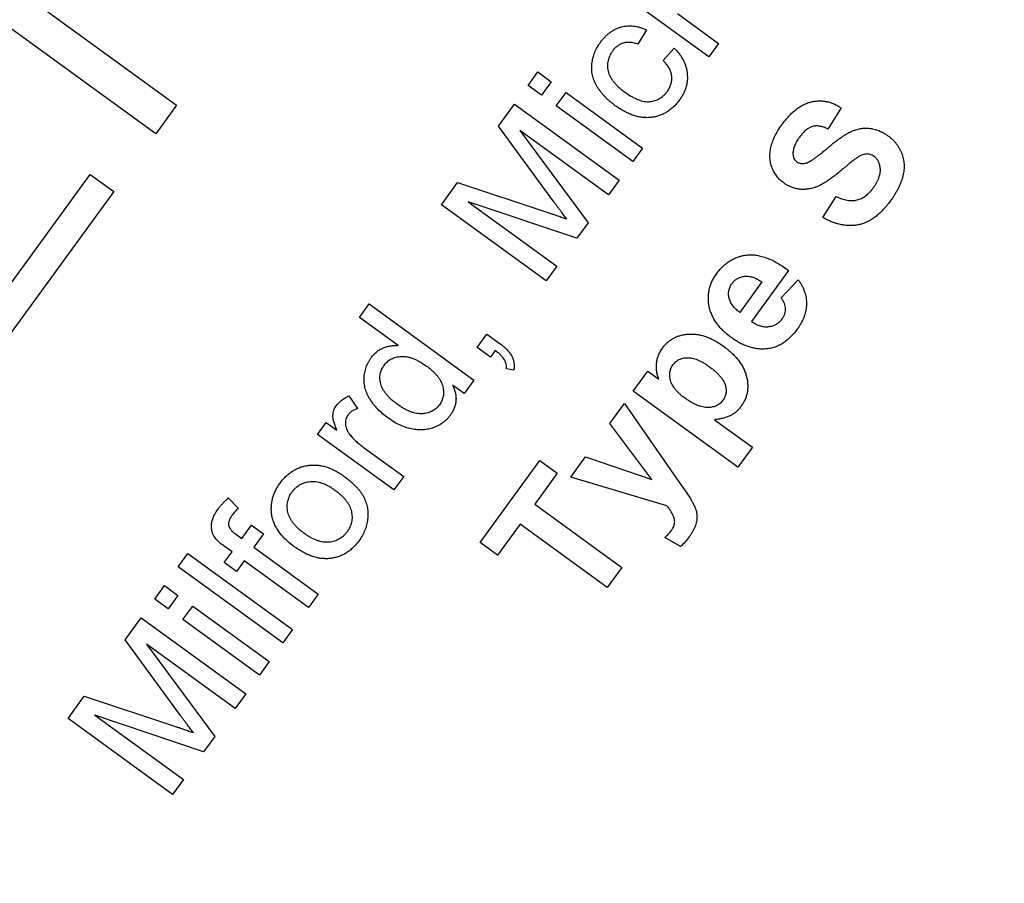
# Model space of a CAD drawing. Header units: inches. Extents: x 0.5 to 16.4, y 0.4 to 10.9.
# Tile 5 of 12: x 4.412 to 5.047, y 5.234 to 5.791. Entities that reach past the tile are written whole.
import ezdxf

# ---------------------------------------------------------------- set-up
doc = ezdxf.new("R2010")
doc.units = ezdxf.units.IN
doc.header["$MEASUREMENT"] = 0
doc.layers.add('OBJECT', color=1, linetype='Continuous')

msp = doc.modelspace()

# ---------------------------------------------------------------- linework, layer by layer
at = {"layer": 'OBJECT', "linetype": 'Continuous', "lineweight": 25}
for p, q in [((4.49979, 5.71717), (4.36892, 5.81229)), ((4.85616, 5.76678), (4.78875, 5.81577)), ((4.41555, 5.80661), (4.5132, 5.73563)), ((4.83601, 5.79463), (4.86244, 5.77542)), ((4.81593, 5.78413), (4.81052, 5.77486)), ((4.86244, 5.77542), (4.85616, 5.76678)), ((4.8267, 5.76441), (4.83385, 5.77243)), ((4.73975, 5.74837), (4.74603, 5.75701)), ((4.74603, 5.75701), (4.75468, 5.75073)), ((4.74839, 5.74208), (4.73975, 5.74837)), ((4.75468, 5.75073), (4.74839, 5.74208)), ((4.7579, 5.73517), (4.76418, 5.74382)), ((4.76418, 5.74382), (4.81344, 5.70801)), ((4.5132, 5.73563), (4.49979, 5.71717)), ((4.72065, 5.72209), (4.73096, 5.73627)), ((4.73096, 5.73627), (4.79837, 5.68727)), ((4.80716, 5.69937), (4.7579, 5.73517)), ((4.94146, 5.73383), (4.9329, 5.72024)), ((4.7563, 5.67337), (4.72065, 5.72209)), ((4.73442, 5.71922), (4.77838, 5.65978)), ((4.79146, 5.67776), (4.73442, 5.71922)), ((4.81344, 5.70801), (4.80716, 5.69937)), ((4.40152, 5.61372), (4.45761, 5.6909)), ((4.45761, 5.6909), (4.47271, 5.67992)), ((4.68385, 5.67145), (4.69424, 5.68575)), ((4.69424, 5.68575), (4.7525, 5.66644)), ((4.79837, 5.68727), (4.79146, 5.67776)), ((4.47271, 5.67992), (4.4032, 5.58429)), ((4.70113, 5.67342), (4.75816, 5.63196)), ((4.77116, 5.64984), (4.70113, 5.67342)), ((4.9297, 5.66313), (4.93826, 5.67673)), ((4.75126, 5.62246), (4.68385, 5.67145)), ((4.77838, 5.65978), (4.77116, 5.64984)), ((4.75816, 5.63196), (4.75126, 5.62246)), ((4.90756, 5.62904), (4.88369, 5.5962)), ((4.89036, 5.62173), (4.87608, 5.60208)), ((4.90269, 5.61144), (4.91384, 5.62315)), ((4.63108, 5.59886), (4.63736, 5.6075)), ((4.63736, 5.6075), (4.70477, 5.5585)), ((4.65598, 5.58076), (4.63108, 5.59886)), ((4.70681, 5.57948), (4.71309, 5.58812)), ((4.71309, 5.58812), (4.72173, 5.58184)), ((4.71545, 5.5732), (4.70681, 5.57948)), ((4.71857, 5.57749), (4.71545, 5.5732)), ((4.73053, 5.56487), (4.72582, 5.56566)), ((4.80743, 5.55125), (4.81685, 5.56421)), ((4.81685, 5.56421), (4.82396, 5.55905)), ((4.70477, 5.5585), (4.69849, 5.54986)), ((4.69849, 5.54986), (4.69105, 5.55527)), ((4.87484, 5.50225), (4.80743, 5.55125)), ((4.62429, 5.54832), (4.62983, 5.54017)), ((4.79236, 5.53051), (4.80178, 5.54347)), ((4.80178, 5.54347), (4.83685, 5.49294)), ((4.85992, 5.53291), (4.88426, 5.51521)), ((4.604, 5.52344), (4.60966, 5.53122)), ((4.60966, 5.53122), (4.61653, 5.52622)), ((4.81938, 5.49435), (4.79236, 5.53051)), ((4.65326, 5.48764), (4.604, 5.52344)), ((4.63338, 5.5153), (4.65955, 5.49628)), ((4.88426, 5.51521), (4.87484, 5.50225)), ((4.76723, 5.49594), (4.77665, 5.5089)), ((4.77665, 5.5089), (4.81938, 5.49435)), ((4.70888, 5.45382), (4.7472, 5.50654)), ((4.7472, 5.50654), (4.75843, 5.49837)), ((4.65955, 5.49628), (4.65326, 5.48764)), ((4.75843, 5.49837), (4.74398, 5.47849)), ((4.82911, 5.4775), (4.76723, 5.49594)), ((4.83685, 5.49294), (4.84349, 5.48337)), ((4.54647, 5.48247), (4.55293, 5.47589)), ((4.74398, 5.47849), (4.80016, 5.43766)), ((4.55525, 5.45637), (4.56154, 5.46501)), ((4.56154, 5.46501), (4.56931, 5.45936)), ((4.73456, 5.46553), (4.72011, 5.44565)), ((4.79074, 5.4247), (4.73456, 5.46553)), ((4.55108, 5.4594), (4.55525, 5.45637)), ((4.56931, 5.45936), (4.56303, 5.45072)), ((4.83793, 5.45115), (4.8279, 5.45712)), ((4.54897, 5.44773), (4.54396, 5.45137)), ((4.56303, 5.45072), (4.60451, 5.42057)), ((4.72011, 5.44565), (4.70888, 5.45382)), ((4.51425, 5.43811), (4.52053, 5.44676)), ((4.52053, 5.44676), (4.58794, 5.39776)), ((4.54395, 5.44082), (4.54897, 5.44773)), ((4.58166, 5.38912), (4.51425, 5.43811)), ((4.55173, 5.43516), (4.54395, 5.44082)), ((4.55675, 5.44208), (4.55173, 5.43516)), ((4.59823, 5.41193), (4.55675, 5.44208)), ((4.80016, 5.43766), (4.79074, 5.4247)), ((4.49917, 5.41737), (4.50545, 5.42601)), ((4.50545, 5.42601), (4.5141, 5.41973)), ((4.5141, 5.41973), (4.50781, 5.41109)), ((4.60451, 5.42057), (4.59823, 5.41193)), ((4.50781, 5.41109), (4.49917, 5.41737)), ((4.51732, 5.40418), (4.5236, 5.41282)), ((4.5236, 5.41282), (4.57286, 5.37702)), ((4.48007, 5.3911), (4.49038, 5.40527)), ((4.49038, 5.40527), (4.55779, 5.35628)), ((4.56658, 5.36838), (4.51732, 5.40418)), ((4.58794, 5.39776), (4.58166, 5.38912)), ((4.51572, 5.34238), (4.48007, 5.3911)), ((4.49384, 5.38823), (4.5378, 5.32879)), ((4.55088, 5.34677), (4.49384, 5.38823)), ((4.57286, 5.37702), (4.56658, 5.36838)), ((4.44327, 5.34046), (4.45366, 5.35476)), ((4.45366, 5.35476), (4.51192, 5.33545)), ((4.55779, 5.35628), (4.55088, 5.34677)), ((4.46055, 5.34243), (4.51759, 5.30097)), ((4.53058, 5.31885), (4.46055, 5.34243)), ((4.51068, 5.29146), (4.44327, 5.34046)), ((4.5378, 5.32879), (4.53058, 5.31885)), ((4.51759, 5.30097), (4.51068, 5.29146))]:
    msp.add_line(p, q, dxfattribs=at)
for radius in [1.6245, 1.23, 1.12]:
    msp.add_circle((4.51117, 5.81941), radius, dxfattribs=at)
for points, knots in [([(4.78629, 5.77606), (4.78678, 5.77669), (4.78772, 5.77793), (4.78925, 5.77964), (4.79084, 5.78118), (4.7925, 5.78252), (4.79422, 5.78369), (4.796, 5.78467), (4.79784, 5.78547), (4.79974, 5.78608), (4.80168, 5.78651), (4.80365, 5.78673), (4.80564, 5.78679), (4.80766, 5.78663), (4.80971, 5.78631), (4.81177, 5.78576), (4.81387, 5.78506), (4.81524, 5.78444), (4.81593, 5.78413)], [0, 0, 0, 0, 0.0707943, 0.1389298, 0.2037608, 0.2672468, 0.3282853, 0.388484, 0.447711, 0.5064942, 0.565373, 0.6238493, 0.6824323, 0.7424293, 0.8034999, 0.8668025, 0.9320606, 1, 1, 1, 1]), ([(4.79591, 5.73528), (4.79527, 5.73576), (4.794, 5.73671), (4.7922, 5.7382), (4.79052, 5.73973), (4.78897, 5.7413), (4.78752, 5.74289), (4.78623, 5.74454), (4.78504, 5.74621), (4.78397, 5.74791), (4.78303, 5.74965), (4.78225, 5.7514), (4.78163, 5.75319), (4.78115, 5.75498), (4.78084, 5.7568), (4.78068, 5.75863), (4.78068, 5.76048), (4.78088, 5.76294), (4.78145, 5.76599), (4.78259, 5.76953), (4.78419, 5.77292), (4.78559, 5.775), (4.78629, 5.77606)], [0, 0, 0, 0, 0.05069, 0.100064, 0.147868, 0.194213, 0.239564, 0.283798, 0.326868, 0.369348, 0.410747, 0.451432, 0.490875, 0.5299, 0.568726, 0.607396, 0.646183, 0.685355, 0.76375, 0.841544, 0.919958, 1, 1, 1, 1]), ([(4.81052, 5.77486), (4.80969, 5.77515), (4.8081, 5.77572), (4.80569, 5.77613), (4.80338, 5.77613), (4.80119, 5.77571), (4.79916, 5.77491), (4.79727, 5.77378), (4.79555, 5.77229), (4.7946, 5.77108), (4.79411, 5.77046)], [0, 0, 0, 0, 0.142716, 0.272954, 0.3965, 0.515511, 0.63267, 0.750593, 0.871256, 1, 1, 1, 1]), ([(4.79411, 5.77046), (4.79377, 5.76996), (4.79309, 5.76898), (4.79229, 5.76742), (4.79163, 5.76586), (4.7912, 5.76425), (4.79092, 5.76262), (4.79083, 5.76096), (4.79095, 5.75928), (4.79124, 5.75758), (4.79174, 5.75586), (4.79248, 5.75414), (4.79348, 5.75245), (4.7947, 5.75076), (4.79616, 5.74906), (4.79787, 5.74738), (4.79981, 5.74569), (4.80123, 5.74464), (4.80196, 5.74409)], [0, 0, 0, 0, 0.058407, 0.114122, 0.168129, 0.221319, 0.273983, 0.326987, 0.380581, 0.435847, 0.4927, 0.552462, 0.615019, 0.681542, 0.753079, 0.829996, 0.912188, 1, 1, 1, 1]), ([(4.83385, 5.77243), (4.83445, 5.77181), (4.83564, 5.77058), (4.83721, 5.76862), (4.83858, 5.76662), (4.83974, 5.76457), (4.8407, 5.76249), (4.84143, 5.76034), (4.84196, 5.75816), (4.84228, 5.75594), (4.84237, 5.75371), (4.84229, 5.75151), (4.84196, 5.74933), (4.84145, 5.74719), (4.84072, 5.74509), (4.8398, 5.74301), (4.83864, 5.74097), (4.83775, 5.73967), (4.83729, 5.73901)], [0, 0, 0, 0, 0.070393, 0.138268, 0.204039, 0.267151, 0.3295, 0.390196, 0.450797, 0.511856, 0.572004, 0.631682, 0.690926, 0.750109, 0.810163, 0.871602, 0.93485, 1, 1, 1, 1]), ([(4.8293, 5.74436), (4.82957, 5.74475), (4.83011, 5.74552), (4.83077, 5.74673), (4.83133, 5.74795), (4.83177, 5.74918), (4.83207, 5.75043), (4.83227, 5.75169), (4.83235, 5.75296), (4.83228, 5.75425), (4.83212, 5.75554), (4.83175, 5.75683), (4.83128, 5.75811), (4.83065, 5.75939), (4.82989, 5.76067), (4.82896, 5.76193), (4.82791, 5.76321), (4.82711, 5.764), (4.8267, 5.76441)], [0, 0, 0, 0, 0.063436, 0.125047, 0.185165, 0.242744, 0.299945, 0.356986, 0.413675, 0.470983, 0.529005, 0.58841, 0.649227, 0.712623, 0.77912, 0.848934, 0.922015, 1, 1, 1, 1]), ([(4.80196, 5.74409), (4.80272, 5.74355), (4.80418, 5.74252), (4.8064, 5.74118), (4.80854, 5.74004), (4.81061, 5.73916), (4.8126, 5.73846), (4.81452, 5.73804), (4.81637, 5.73783), (4.81814, 5.73786), (4.81982, 5.73809), (4.82142, 5.7385), (4.82295, 5.73905), (4.8244, 5.73979), (4.82576, 5.74068), (4.82703, 5.74176), (4.82823, 5.74298), (4.82894, 5.7439), (4.8293, 5.74436)], [0, 0, 0, 0, 0.089964, 0.173195, 0.251034, 0.323935, 0.391049, 0.454481, 0.514066, 0.570614, 0.625082, 0.678246, 0.730226, 0.782251, 0.834568, 0.88786, 0.94285, 1, 1, 1, 1]), ([(4.83729, 5.73901), (4.83668, 5.73821), (4.83548, 5.73665), (4.83349, 5.73454), (4.83138, 5.73271), (4.82915, 5.73116), (4.8268, 5.72986), (4.82433, 5.72887), (4.82175, 5.72812), (4.81907, 5.72766), (4.8163, 5.7275), (4.81349, 5.72766), (4.81063, 5.72812), (4.80774, 5.72892), (4.80482, 5.73004), (4.80186, 5.73147), (4.79886, 5.73322), (4.79691, 5.73458), (4.79591, 5.73528)], [0, 0, 0, 0, 0.06395, 0.125495, 0.184553, 0.242023, 0.298544, 0.354978, 0.411633, 0.469612, 0.528372, 0.587935, 0.649204, 0.712555, 0.778766, 0.848384, 0.922231, 1, 1, 1, 1]), ([(4.90324, 5.72304), (4.90398, 5.72403), (4.90542, 5.72596), (4.90773, 5.72858), (4.91006, 5.73092), (4.91242, 5.73293), (4.91482, 5.73461), (4.91724, 5.736), (4.9197, 5.73707), (4.92219, 5.7378), (4.92467, 5.73826), (4.92715, 5.73843), (4.9296, 5.73834), (4.93204, 5.738), (4.93444, 5.73736), (4.93683, 5.73645), (4.93919, 5.73528), (4.94069, 5.73432), (4.94146, 5.73383)], [0, 0, 0, 0, 0.08282, 0.161084, 0.23435, 0.303453, 0.368554, 0.430806, 0.490159, 0.547891, 0.604075, 0.659129, 0.713948, 0.768331, 0.823595, 0.880408, 0.93902, 1, 1, 1, 1]), ([(4.9044, 5.68548), (4.90358, 5.68613), (4.90196, 5.6874), (4.89993, 5.68975), (4.89821, 5.69237), (4.89709, 5.69477), (4.89639, 5.69679), (4.89597, 5.69836), (4.89568, 5.69996), (4.89554, 5.70159), (4.89548, 5.70325), (4.89559, 5.70494), (4.89579, 5.70666), (4.89625, 5.70903), (4.89714, 5.71205), (4.89869, 5.71569), (4.90072, 5.7194), (4.90238, 5.7218), (4.90324, 5.72304)], [0, 0, 0, 0, 0.073758, 0.146314, 0.219931, 0.295355, 0.333985, 0.372228, 0.410559, 0.449522, 0.48845, 0.5285, 0.569766, 0.611707, 0.699547, 0.793005, 0.892708, 1, 1, 1, 1]), ([(4.9329, 5.72024), (4.93244, 5.72046), (4.93155, 5.72089), (4.93018, 5.7214), (4.92887, 5.7218), (4.9276, 5.72209), (4.92637, 5.72221), (4.92519, 5.72223), (4.92404, 5.72213), (4.92295, 5.72187), (4.92186, 5.72152), (4.92081, 5.72098), (4.91974, 5.72036), (4.9187, 5.71956), (4.91765, 5.71862), (4.91661, 5.71756), (4.91559, 5.71635), (4.91493, 5.71548), (4.91459, 5.71504)], [0, 0, 0, 0, 0.0719417, 0.1402068, 0.2049047, 0.2649124, 0.3228575, 0.3785314, 0.4318433, 0.4840489, 0.5368978, 0.5919502, 0.6498953, 0.7113846, 0.7771889, 0.8469145, 0.9207984, 1, 1, 1, 1]), ([(4.91838, 5.69819), (4.91874, 5.6983), (4.91954, 5.69855), (4.92078, 5.69917), (4.92222, 5.69997), (4.92381, 5.70101), (4.92556, 5.70227), (4.9275, 5.70374), (4.92962, 5.70544), (4.93183, 5.70731), (4.93407, 5.70923), (4.93628, 5.71101), (4.93836, 5.71264), (4.94035, 5.71408), (4.94221, 5.71539), (4.94397, 5.71651), (4.9456, 5.7175), (4.94762, 5.71856), (4.9501, 5.71963), (4.95315, 5.72042), (4.95624, 5.72084), (4.95884, 5.72081), (4.96092, 5.72057), (4.96248, 5.72025), (4.96406, 5.71981), (4.96564, 5.71924), (4.96721, 5.71852), (4.9688, 5.71771), (4.97038, 5.71674), (4.97141, 5.71601), (4.97193, 5.71565)], [0, 0, 0, 0, 0.0182813, 0.0408511, 0.0674199, 0.0982357, 0.1333897, 0.1727609, 0.2168975, 0.2652318, 0.3143558, 0.3603952, 0.4033003, 0.4431725, 0.4802165, 0.5139523, 0.5449263, 0.5730582, 0.6253711, 0.6760596, 0.7261176, 0.7766747, 0.8021675, 0.8281304, 0.85447, 0.8818443, 0.909815, 0.9386132, 0.9688084, 1, 1, 1, 1]), ([(4.91459, 5.71504), (4.91426, 5.71456), (4.91361, 5.71363), (4.91274, 5.71221), (4.91202, 5.71081), (4.91141, 5.70945), (4.91095, 5.7081), (4.91062, 5.70678), (4.91042, 5.70548), (4.91039, 5.70462), (4.91037, 5.7042)], [0, 0, 0, 0, 0.148335, 0.288592, 0.421401, 0.547152, 0.666859, 0.782766, 0.892668, 1, 1, 1, 1]), ([(4.97193, 5.71565), (4.9724, 5.71529), (4.97333, 5.71458), (4.97463, 5.7134), (4.97584, 5.71215), (4.97694, 5.71081), (4.97793, 5.70938), (4.97888, 5.70788), (4.97969, 5.70628), (4.9804, 5.70462), (4.98102, 5.7029), (4.98146, 5.70115), (4.98181, 5.69938), (4.98195, 5.69757), (4.98202, 5.69574), (4.98191, 5.69389), (4.98166, 5.69202), (4.98128, 5.69013), (4.98075, 5.68821), (4.98009, 5.68625), (4.97927, 5.68425), (4.97833, 5.68222), (4.97724, 5.68015), (4.976, 5.67806), (4.97462, 5.67593), (4.97362, 5.67452), (4.97311, 5.6738)], [0, 0, 0, 0, 0.037524, 0.074519, 0.111158, 0.147709, 0.184737, 0.222181, 0.259833, 0.298539, 0.337199, 0.375653, 0.413687, 0.45179, 0.490635, 0.529785, 0.569677, 0.610518, 0.6525, 0.696246, 0.741804, 0.789396, 0.838723, 0.890254, 0.944098, 1, 1, 1, 1]), ([(4.91037, 5.7042), (4.91039, 5.70368), (4.91044, 5.70269), (4.91094, 5.70128), (4.91177, 5.70005), (4.91253, 5.69943), (4.91292, 5.6991)], [0, 0, 0, 0, 0.259464, 0.502502, 0.744885, 1, 1, 1, 1]), ([(4.96265, 5.70258), (4.96225, 5.70285), (4.96148, 5.70337), (4.9602, 5.70387), (4.95889, 5.70416), (4.95752, 5.70417), (4.95606, 5.70391), (4.95449, 5.70336), (4.95279, 5.70248), (4.95166, 5.70174), (4.95106, 5.70135)], [0, 0, 0, 0, 0.113119, 0.2213, 0.325895, 0.431605, 0.54614, 0.677623, 0.828428, 1, 1, 1, 1]), ([(4.91292, 5.6991), (4.91332, 5.69885), (4.9141, 5.69834), (4.91546, 5.69797), (4.91691, 5.69789), (4.91788, 5.69808), (4.91838, 5.69819)], [0, 0, 0, 0, 0.246345, 0.485261, 0.731951, 1, 1, 1, 1]), ([(4.95106, 5.70135), (4.95081, 5.70117), (4.95026, 5.70078), (4.94936, 5.70007), (4.94826, 5.69922), (4.94698, 5.69821), (4.94555, 5.697), (4.94391, 5.69568), (4.94211, 5.69415), (4.94084, 5.69309), (4.94018, 5.69254)], [0, 0, 0, 0, 0.065228, 0.145969, 0.245215, 0.361498, 0.495676, 0.646055, 0.814352, 1, 1, 1, 1]), ([(4.96214, 5.68232), (4.96252, 5.68286), (4.96327, 5.68392), (4.96424, 5.68555), (4.96507, 5.68712), (4.9657, 5.68867), (4.96623, 5.69016), (4.96655, 5.69163), (4.96671, 5.69305), (4.96672, 5.69442), (4.96658, 5.69574), (4.96634, 5.69697), (4.96601, 5.69813), (4.96554, 5.6992), (4.96499, 5.70018), (4.96431, 5.70107), (4.96354, 5.70189), (4.96295, 5.70235), (4.96265, 5.70258)], [0, 0, 0, 0, 0.088611, 0.172353, 0.250759, 0.324349, 0.393928, 0.460037, 0.522848, 0.58369, 0.642236, 0.697606, 0.750761, 0.801402, 0.851621, 0.900196, 0.949716, 1, 1, 1, 1]), ([(4.94018, 5.69254), (4.93931, 5.69182), (4.93765, 5.69042), (4.93512, 5.68854), (4.93274, 5.68684), (4.93045, 5.68541), (4.92828, 5.68417), (4.92622, 5.6832), (4.92427, 5.68244), (4.92298, 5.6821), (4.92236, 5.68194)], [0, 0, 0, 0, 0.161735, 0.312041, 0.452204, 0.58122, 0.699855, 0.809224, 0.908455, 1, 1, 1, 1]), ([(4.92236, 5.68194), (4.92154, 5.68178), (4.91992, 5.68147), (4.9175, 5.68128), (4.91514, 5.68136), (4.91285, 5.68167), (4.91062, 5.68225), (4.90847, 5.68308), (4.90637, 5.68413), (4.90506, 5.68503), (4.9044, 5.68548)], [0, 0, 0, 0, 0.133054, 0.260864, 0.384835, 0.506941, 0.627504, 0.749214, 0.872651, 1, 1, 1, 1]), ([(4.93826, 5.67673), (4.93888, 5.67643), (4.94007, 5.67587), (4.9419, 5.67522), (4.94366, 5.6747), (4.94537, 5.67435), (4.94702, 5.67413), (4.94863, 5.6741), (4.95019, 5.67421), (4.95168, 5.6745), (4.95314, 5.67494), (4.95454, 5.67555), (4.95592, 5.6763), (4.95725, 5.67719), (4.95854, 5.67826), (4.95978, 5.67947), (4.961, 5.68083), (4.96175, 5.68181), (4.96214, 5.68232)], [0, 0, 0, 0, 0.075285, 0.146236, 0.213456, 0.277502, 0.33853, 0.397652, 0.454745, 0.510362, 0.565639, 0.622097, 0.67924, 0.738115, 0.799044, 0.863264, 0.929939, 1, 1, 1, 1]), ([(4.7646, 5.66228), (4.76435, 5.66261), (4.76382, 5.6633), (4.76298, 5.66441), (4.76205, 5.66561), (4.76107, 5.66695), (4.75999, 5.6684), (4.75882, 5.66994), (4.7576, 5.67163), (4.75674, 5.67278), (4.7563, 5.67337)], [0, 0, 0, 0, 0.089205, 0.189833, 0.299233, 0.419261, 0.549207, 0.689074, 0.839579, 1, 1, 1, 1]), ([(4.97311, 5.6738), (4.97235, 5.67279), (4.97087, 5.67081), (4.96846, 5.66812), (4.96603, 5.66572), (4.96354, 5.66365), (4.96099, 5.6619), (4.95838, 5.66047), (4.95572, 5.65938), (4.953, 5.65858), (4.95023, 5.65811), (4.94742, 5.65793), (4.94457, 5.65806), (4.94167, 5.6585), (4.93872, 5.65921), (4.93573, 5.66021), (4.9327, 5.66152), (4.93072, 5.66259), (4.9297, 5.66313)], [0, 0, 0, 0, 0.076122, 0.148212, 0.216241, 0.280668, 0.34231, 0.401421, 0.458656, 0.514793, 0.570722, 0.626653, 0.683482, 0.741844, 0.802144, 0.865151, 0.930811, 1, 1, 1, 1]), ([(4.7525, 5.66644), (4.75315, 5.66622), (4.75442, 5.66578), (4.75626, 5.66517), (4.75797, 5.66459), (4.75954, 5.66405), (4.76099, 5.66355), (4.76231, 5.66309), (4.7635, 5.66268), (4.76425, 5.66241), (4.7646, 5.66228)], [0, 0, 0, 0, 0.162526, 0.314315, 0.454978, 0.584519, 0.704567, 0.813495, 0.911681, 1, 1, 1, 1]), ([(4.86123, 5.62707), (4.86189, 5.62795), (4.86319, 5.62966), (4.86538, 5.63194), (4.86767, 5.63393), (4.87011, 5.63558), (4.87265, 5.63696), (4.87533, 5.638), (4.87813, 5.63873), (4.88104, 5.63914), (4.88406, 5.63923), (4.88717, 5.63892), (4.89037, 5.63822), (4.89365, 5.63715), (4.89702, 5.63568), (4.90048, 5.63383), (4.90404, 5.63163), (4.90636, 5.62992), (4.90756, 5.62904)], [0, 0, 0, 0, 0.062184, 0.121687, 0.178755, 0.234022, 0.288331, 0.342225, 0.39646, 0.451776, 0.508677, 0.567205, 0.628626, 0.693655, 0.762827, 0.836735, 0.915787, 1, 1, 1, 1]), ([(4.87074, 5.5858), (4.86977, 5.58652), (4.86787, 5.58795), (4.86532, 5.59031), (4.86302, 5.59269), (4.86107, 5.59519), (4.85941, 5.59776), (4.85809, 5.60042), (4.85704, 5.60315), (4.85635, 5.60595), (4.85594, 5.60876), (4.8558, 5.61154), (4.85598, 5.61427), (4.85642, 5.61695), (4.8572, 5.61957), (4.85824, 5.62215), (4.85957, 5.62468), (4.86067, 5.62627), (4.86123, 5.62707)], [0, 0, 0, 0, 0.076385, 0.149324, 0.218424, 0.284712, 0.34825, 0.410591, 0.471299, 0.531967, 0.591651, 0.649954, 0.706789, 0.763485, 0.820424, 0.878521, 0.9383, 1, 1, 1, 1]), ([(4.87115, 5.62075), (4.87141, 5.62107), (4.8719, 5.62169), (4.87273, 5.62256), (4.87364, 5.62329), (4.87462, 5.62393), (4.87567, 5.62445), (4.87679, 5.62484), (4.87797, 5.62518), (4.87922, 5.62535), (4.88051, 5.62543), (4.88185, 5.62535), (4.88321, 5.6251), (4.88459, 5.62474), (4.886, 5.6242), (4.88745, 5.62353), (4.8889, 5.62268), (4.88987, 5.62205), (4.89036, 5.62173)], [0, 0, 0, 0, 0.056682, 0.111505, 0.166041, 0.220035, 0.273441, 0.328706, 0.385494, 0.444157, 0.504217, 0.56594, 0.629742, 0.696261, 0.765485, 0.839688, 0.917686, 1, 1, 1, 1]), ([(4.91384, 5.62315), (4.91427, 5.62251), (4.91512, 5.62126), (4.9162, 5.61931), (4.91711, 5.61735), (4.91786, 5.61537), (4.91845, 5.61339), (4.91882, 5.61138), (4.91907, 5.60937), (4.91911, 5.60735), (4.91898, 5.60532), (4.91869, 5.60329), (4.91818, 5.60127), (4.91752, 5.59925), (4.91669, 5.59722), (4.91567, 5.5952), (4.91448, 5.59318), (4.91356, 5.59188), (4.91309, 5.59122)], [0, 0, 0, 0, 0.0669483, 0.1316346, 0.1944022, 0.2553586, 0.315526, 0.374568, 0.4332801, 0.4917915, 0.5504716, 0.610148, 0.670421, 0.732099, 0.7955232, 0.860926, 0.9291403, 1, 1, 1, 1]), ([(4.86924, 5.61126), (4.86915, 5.61169), (4.86899, 5.61252), (4.86889, 5.61379), (4.86891, 5.61502), (4.86908, 5.61623), (4.8694, 5.6174), (4.86984, 5.61855), (4.87043, 5.61968), (4.87091, 5.62039), (4.87115, 5.62075)], [0, 0, 0, 0, 0.1299254, 0.2554615, 0.379151, 0.5001849, 0.6202121, 0.7429622, 0.8695604, 1, 1, 1, 1]), ([(4.87608, 5.60208), (4.87563, 5.60242), (4.87475, 5.60307), (4.87356, 5.60414), (4.87247, 5.60522), (4.87156, 5.60637), (4.87075, 5.60753), (4.87011, 5.60874), (4.86959, 5.60998), (4.86935, 5.61084), (4.86924, 5.61126)], [0, 0, 0, 0, 0.144143, 0.28027, 0.410428, 0.536044, 0.655609, 0.773001, 0.887016, 1, 1, 1, 1]), ([(4.90356, 5.5981), (4.9039, 5.59861), (4.90455, 5.59959), (4.90525, 5.60118), (4.90563, 5.6028), (4.90573, 5.60446), (4.9055, 5.60617), (4.90488, 5.60791), (4.90396, 5.60971), (4.90313, 5.61085), (4.90269, 5.61144)], [0, 0, 0, 0, 0.125554, 0.243179, 0.356466, 0.46863, 0.584816, 0.71008, 0.847766, 1, 1, 1, 1]), ([(4.88369, 5.5962), (4.88417, 5.59588), (4.8851, 5.59527), (4.88654, 5.59446), (4.88797, 5.59384), (4.88939, 5.59335), (4.89078, 5.59298), (4.89217, 5.5928), (4.89354, 5.59275), (4.89489, 5.59285), (4.8962, 5.5931), (4.89745, 5.59345), (4.89865, 5.59391), (4.89977, 5.59453), (4.90083, 5.59523), (4.90181, 5.59608), (4.90273, 5.59703), (4.90328, 5.59774), (4.90356, 5.5981)], [0, 0, 0, 0, 0.0769848, 0.149914, 0.2201641, 0.2864885, 0.3507796, 0.4125353, 0.4737932, 0.5346544, 0.5942959, 0.6522135, 0.7089265, 0.7659968, 0.8224146, 0.8799657, 0.9387421, 1, 1, 1, 1]), ([(4.91309, 5.59122), (4.91232, 5.59021), (4.91082, 5.58825), (4.90832, 5.58565), (4.90573, 5.58343), (4.90302, 5.58161), (4.90019, 5.5802), (4.89724, 5.57918), (4.89419, 5.57855), (4.89211, 5.57846), (4.89107, 5.57841)], [0, 0, 0, 0, 0.143868, 0.279381, 0.407202, 0.529461, 0.648166, 0.764985, 0.881431, 1, 1, 1, 1]), ([(4.82646, 5.57925), (4.82696, 5.57989), (4.82795, 5.58116), (4.82966, 5.58284), (4.83151, 5.58431), (4.83353, 5.58554), (4.8357, 5.58653), (4.83802, 5.58729), (4.84049, 5.58782), (4.84309, 5.58812), (4.8458, 5.58819), (4.84855, 5.58791), (4.85134, 5.58739), (4.85416, 5.58652), (4.85702, 5.5854), (4.8599, 5.58394), (4.86284, 5.58224), (4.86474, 5.5809), (4.86571, 5.58021)], [0, 0, 0, 0, 0.055567, 0.109859, 0.163156, 0.216652, 0.270766, 0.326032, 0.383091, 0.443064, 0.50463, 0.567328, 0.631589, 0.698413, 0.76828, 0.841502, 0.918642, 1, 1, 1, 1]), ([(4.89107, 5.57841), (4.89022, 5.57843), (4.88851, 5.57847), (4.88596, 5.57884), (4.88341, 5.57942), (4.88087, 5.58025), (4.87831, 5.58127), (4.87577, 5.58255), (4.87323, 5.58406), (4.87158, 5.58521), (4.87074, 5.5858)], [0, 0, 0, 0, 0.115599, 0.232782, 0.350811, 0.472291, 0.596763, 0.726067, 0.860235, 1, 1, 1, 1]), ([(4.63869, 5.57298), (4.63923, 5.57367), (4.64029, 5.57502), (4.64216, 5.57675), (4.64421, 5.57818), (4.64644, 5.57924), (4.64875, 5.58006), (4.65112, 5.58056), (4.65354, 5.58085), (4.65516, 5.58079), (4.65598, 5.58076)], [0, 0, 0, 0, 0.132544, 0.259609, 0.384578, 0.508577, 0.63268, 0.754424, 0.876103, 1, 1, 1, 1]), ([(4.72582, 5.56566), (4.72586, 5.56615), (4.72592, 5.56714), (4.72572, 5.56863), (4.72525, 5.57006), (4.72455, 5.57149), (4.72354, 5.57292), (4.72219, 5.5744), (4.72052, 5.57596), (4.71925, 5.57696), (4.71857, 5.57749)], [0, 0, 0, 0, 0.102367, 0.203709, 0.306185, 0.412314, 0.53013, 0.666145, 0.823244, 1, 1, 1, 1]), ([(4.72173, 5.58184), (4.72257, 5.5812), (4.72418, 5.57997), (4.72627, 5.57798), (4.72798, 5.57597), (4.72927, 5.57391), (4.73018, 5.57179), (4.73068, 5.56957), (4.73082, 5.56724), (4.73063, 5.56567), (4.73053, 5.56487)], [0, 0, 0, 0, 0.156602, 0.298686, 0.42691, 0.545117, 0.656687, 0.767001, 0.881086, 1, 1, 1, 1]), ([(4.82396, 5.55905), (4.82365, 5.55986), (4.82304, 5.56148), (4.82251, 5.56403), (4.82234, 5.56665), (4.82246, 5.56929), (4.82292, 5.57192), (4.82375, 5.57448), (4.82491, 5.57696), (4.82594, 5.57847), (4.82646, 5.57925)], [0, 0, 0, 0, 0.122318, 0.243971, 0.365926, 0.49062, 0.616243, 0.741787, 0.868738, 1, 1, 1, 1]), ([(4.86571, 5.58021), (4.86669, 5.57947), (4.86859, 5.57803), (4.87119, 5.57572), (4.87351, 5.57337), (4.87552, 5.57094), (4.87722, 5.56845), (4.87863, 5.5659), (4.87973, 5.56329), (4.88051, 5.56064), (4.88103, 5.558), (4.88127, 5.55542), (4.88124, 5.55292), (4.88094, 5.5505), (4.88037, 5.54815), (4.87955, 5.54587), (4.87843, 5.54367), (4.87751, 5.54231), (4.87704, 5.54162)], [0, 0, 0, 0, 0.08164, 0.158774, 0.231763, 0.301482, 0.368471, 0.432847, 0.495248, 0.556895, 0.616729, 0.674021, 0.729383, 0.783169, 0.836551, 0.890199, 0.944286, 1, 1, 1, 1]), ([(4.6494, 5.53403), (4.64823, 5.53492), (4.64594, 5.53666), (4.64288, 5.53962), (4.64017, 5.54271), (4.63823, 5.54546), (4.63692, 5.54774), (4.63608, 5.54944), (4.63537, 5.55115), (4.63482, 5.55288), (4.63442, 5.55462), (4.63413, 5.55638), (4.63401, 5.55814), (4.63401, 5.55991), (4.63417, 5.56167), (4.63443, 5.5634), (4.63483, 5.5651), (4.63536, 5.56675), (4.63599, 5.56837), (4.63677, 5.56995), (4.63766, 5.57149), (4.63834, 5.57248), (4.63869, 5.57298)], [0, 0, 0, 0, 0.097129, 0.190237, 0.280388, 0.36862, 0.411729, 0.453657, 0.494259, 0.53396, 0.573313, 0.612303, 0.651179, 0.690151, 0.729237, 0.767708, 0.805598, 0.843958, 0.882296, 0.920731, 0.959905, 1, 1, 1, 1]), ([(4.64688, 5.56789), (4.64721, 5.56833), (4.64787, 5.56918), (4.64902, 5.57029), (4.65024, 5.57127), (4.65158, 5.57208), (4.65303, 5.57272), (4.65456, 5.57323), (4.6562, 5.57356), (4.65793, 5.57376), (4.65976, 5.57377), (4.66166, 5.57351), (4.66363, 5.57305), (4.66569, 5.57235), (4.66781, 5.57143), (4.67, 5.57026), (4.67227, 5.56888), (4.67376, 5.56782), (4.67454, 5.56727)], [0, 0, 0, 0, 0.052688, 0.103886, 0.153523, 0.203582, 0.25433, 0.305887, 0.359487, 0.415362, 0.473787, 0.535066, 0.599788, 0.669584, 0.743838, 0.823038, 0.908696, 1, 1, 1, 1]), ([(4.83313, 5.56843), (4.83341, 5.56878), (4.83395, 5.56946), (4.83487, 5.57037), (4.8359, 5.57111), (4.837, 5.57176), (4.83822, 5.57224), (4.83951, 5.5726), (4.84089, 5.57283), (4.84236, 5.57291), (4.8439, 5.57285), (4.84551, 5.57259), (4.84718, 5.57216), (4.84892, 5.57153), (4.8507, 5.5707), (4.85255, 5.5697), (4.85448, 5.56854), (4.85575, 5.56763), (4.8564, 5.56717)], [0, 0, 0, 0, 0.05071, 0.100104, 0.148524, 0.196983, 0.246757, 0.298282, 0.351283, 0.407715, 0.466881, 0.528766, 0.594907, 0.665657, 0.740786, 0.8216, 0.907732, 1, 1, 1, 1]), ([(4.65567, 5.54268), (4.65494, 5.54323), (4.65352, 5.54429), (4.65156, 5.54595), (4.64986, 5.54764), (4.64835, 5.54929), (4.6471, 5.55096), (4.64608, 5.55263), (4.6453, 5.55429), (4.64475, 5.55596), (4.64441, 5.5576), (4.64423, 5.55921), (4.64424, 5.56077), (4.64439, 5.56229), (4.64478, 5.56376), (4.64529, 5.5652), (4.64599, 5.56659), (4.64658, 5.56746), (4.64688, 5.56789)], [0, 0, 0, 0, 0.091711, 0.176988, 0.256201, 0.330636, 0.399883, 0.464382, 0.525315, 0.58345, 0.638919, 0.692818, 0.744171, 0.79469, 0.845044, 0.895343, 0.947139, 1, 1, 1, 1]), ([(4.67454, 5.56727), (4.67523, 5.56676), (4.67657, 5.56576), (4.67839, 5.56416), (4.68, 5.56256), (4.6814, 5.56095), (4.68257, 5.55932), (4.68353, 5.55767), (4.68427, 5.55602), (4.68477, 5.55435), (4.68508, 5.5527), (4.68522, 5.5511), (4.68522, 5.54954), (4.68502, 5.54803), (4.68466, 5.54657), (4.68415, 5.54515), (4.68344, 5.54378), (4.68286, 5.54292), (4.68257, 5.54249)], [0, 0, 0, 0, 0.0884507, 0.170931, 0.2483056, 0.3209513, 0.3895015, 0.4543736, 0.5157212, 0.5751641, 0.6324662, 0.6870428, 0.7402273, 0.791537, 0.8427037, 0.8943422, 0.946301, 1, 1, 1, 1]), ([(4.84065, 5.54692), (4.84004, 5.54736), (4.83887, 5.54823), (4.83728, 5.54963), (4.83584, 5.55101), (4.8346, 5.5524), (4.83354, 5.55381), (4.83267, 5.55523), (4.83197, 5.55666), (4.83147, 5.55811), (4.83114, 5.55953), (4.83094, 5.56092), (4.83093, 5.56228), (4.83105, 5.56359), (4.83134, 5.56487), (4.83179, 5.56611), (4.83236, 5.56732), (4.83287, 5.56806), (4.83313, 5.56843)], [0, 0, 0, 0, 0.088182, 0.170778, 0.248633, 0.321519, 0.389889, 0.454892, 0.517123, 0.576722, 0.633671, 0.688639, 0.740882, 0.792402, 0.843594, 0.894636, 0.946387, 1, 1, 1, 1]), ([(4.8564, 5.56717), (4.85709, 5.56666), (4.85841, 5.56567), (4.86024, 5.56414), (4.86185, 5.56262), (4.86326, 5.56113), (4.86444, 5.55965), (4.86543, 5.55821), (4.86618, 5.55676), (4.86671, 5.55535), (4.86706, 5.55396), (4.86727, 5.55262), (4.86733, 5.55131), (4.86721, 5.55004), (4.86696, 5.54881), (4.86656, 5.54762), (4.866, 5.54647), (4.86551, 5.54577), (4.86526, 5.54541)], [0, 0, 0, 0, 0.097563, 0.187729, 0.272029, 0.349422, 0.42103, 0.48716, 0.548062, 0.605685, 0.65921, 0.710719, 0.759885, 0.807898, 0.855234, 0.902316, 0.950529, 1, 1, 1, 1]), ([(4.69105, 5.55527), (4.69143, 5.55441), (4.69218, 5.55274), (4.69288, 5.55016), (4.69328, 5.54764), (4.69328, 5.54517), (4.69295, 5.54276), (4.69223, 5.5404), (4.69115, 5.53811), (4.69019, 5.53669), (4.68971, 5.53596)], [0, 0, 0, 0, 0.13792, 0.268236, 0.391909, 0.51124, 0.629694, 0.748331, 0.871431, 1, 1, 1, 1]), ([(4.61611, 5.54191), (4.61662, 5.54256), (4.61767, 5.54387), (4.61961, 5.54556), (4.6218, 5.5471), (4.62345, 5.54791), (4.62429, 5.54832)], [0, 0, 0, 0, 0.235779, 0.477896, 0.732141, 1, 1, 1, 1]), ([(4.86526, 5.54541), (4.86498, 5.54505), (4.86443, 5.54435), (4.86346, 5.54342), (4.86239, 5.54263), (4.86123, 5.54198), (4.85997, 5.54147), (4.8586, 5.5411), (4.85715, 5.54086), (4.85561, 5.54076), (4.85397, 5.54082), (4.85227, 5.54111), (4.85048, 5.54156), (4.84865, 5.54226), (4.84672, 5.54311), (4.84475, 5.54419), (4.84271, 5.54547), (4.84135, 5.54642), (4.84065, 5.54692)], [0, 0, 0, 0, 0.049167, 0.097775, 0.145483, 0.193468, 0.242725, 0.293156, 0.346707, 0.402636, 0.461615, 0.524206, 0.590584, 0.661737, 0.737903, 0.819216, 0.906668, 1, 1, 1, 1]), ([(4.61653, 5.52622), (4.61612, 5.52719), (4.61536, 5.52897), (4.61451, 5.53153), (4.614, 5.53375), (4.61389, 5.5357), (4.6141, 5.53742), (4.61453, 5.53901), (4.61518, 5.54053), (4.61579, 5.54144), (4.61611, 5.54191)], [0, 0, 0, 0, 0.189667, 0.351384, 0.488427, 0.600991, 0.701645, 0.800871, 0.898948, 1, 1, 1, 1]), ([(4.62983, 5.54017), (4.62917, 5.53993), (4.62791, 5.53946), (4.62622, 5.53847), (4.62476, 5.53732), (4.62401, 5.53638), (4.62364, 5.53592)], [0, 0, 0, 0, 0.273331, 0.527147, 0.767135, 1, 1, 1, 1]), ([(4.68257, 5.54249), (4.68225, 5.54208), (4.68162, 5.54127), (4.68052, 5.54018), (4.6793, 5.53926), (4.67798, 5.53848), (4.67657, 5.53781), (4.67504, 5.53733), (4.67341, 5.53698), (4.67167, 5.53676), (4.66986, 5.53674), (4.66798, 5.53692), (4.66605, 5.53733), (4.66408, 5.53797), (4.66203, 5.53881), (4.65994, 5.53989), (4.6578, 5.54118), (4.65639, 5.54217), (4.65567, 5.54268)], [0, 0, 0, 0, 0.051635, 0.102768, 0.15311, 0.203777, 0.25515, 0.307936, 0.363692, 0.421354, 0.481563, 0.543939, 0.608957, 0.677859, 0.750876, 0.828899, 0.91182, 1, 1, 1, 1]), ([(4.87704, 5.54162), (4.87656, 5.54099), (4.87562, 5.53975), (4.87395, 5.53816), (4.8722, 5.53674), (4.87025, 5.53559), (4.86809, 5.53465), (4.86565, 5.53389), (4.86289, 5.53329), (4.86094, 5.53304), (4.85992, 5.53291)], [0, 0, 0, 0, 0.119466, 0.234541, 0.34708, 0.45852, 0.575257, 0.702649, 0.844308, 1, 1, 1, 1]), ([(4.62364, 5.53592), (4.62336, 5.53549), (4.6228, 5.53463), (4.62225, 5.5332), (4.62197, 5.53168), (4.62193, 5.53009), (4.62217, 5.52848), (4.62265, 5.52687), (4.62342, 5.52529), (4.62412, 5.52431), (4.62448, 5.52381)], [0, 0, 0, 0, 0.118293, 0.233566, 0.351037, 0.47256, 0.59757, 0.724644, 0.858166, 1, 1, 1, 1]), ([(4.68971, 5.53596), (4.68936, 5.5355), (4.68866, 5.53458), (4.6875, 5.53332), (4.68628, 5.53213), (4.68494, 5.53108), (4.68356, 5.5301), (4.68207, 5.52925), (4.68053, 5.52847), (4.6789, 5.52783), (4.67723, 5.52726), (4.6755, 5.52688), (4.67376, 5.52656), (4.67198, 5.52641), (4.67017, 5.52636), (4.66832, 5.52644), (4.66644, 5.52665), (4.66389, 5.52709), (4.66067, 5.52799), (4.65685, 5.5295), (4.65305, 5.53152), (4.65064, 5.53318), (4.6494, 5.53403)], [0, 0, 0, 0, 0.038527, 0.076503, 0.114116, 0.151745, 0.189322, 0.226946, 0.265358, 0.304283, 0.343529, 0.382636, 0.421902, 0.461253, 0.501382, 0.542244, 0.584026, 0.626904, 0.714769, 0.80536, 0.900324, 1, 1, 1, 1]), ([(4.62448, 5.52381), (4.62509, 5.52305), (4.62635, 5.5215), (4.62848, 5.51934), (4.63081, 5.51723), (4.63251, 5.51595), (4.63338, 5.5153)], [0, 0, 0, 0, 0.23826, 0.483736, 0.736379, 1, 1, 1, 1]), ([(4.57992, 5.49212), (4.58053, 5.49291), (4.58172, 5.49446), (4.58369, 5.49656), (4.58583, 5.49836), (4.58806, 5.49995), (4.59043, 5.50123), (4.59292, 5.50229), (4.59554, 5.50304), (4.59826, 5.50355), (4.60105, 5.50376), (4.60388, 5.50367), (4.60672, 5.50326), (4.60958, 5.50254), (4.61245, 5.50151), (4.61532, 5.50015), (4.61822, 5.49851), (4.62008, 5.4972), (4.62104, 5.49653)], [0, 0, 0, 0, 0.064148, 0.125517, 0.185171, 0.243479, 0.301291, 0.358638, 0.417072, 0.476329, 0.536519, 0.596593, 0.65777, 0.720728, 0.785986, 0.853812, 0.925134, 1, 1, 1, 1]), ([(4.62104, 5.49653), (4.6218, 5.49597), (4.62328, 5.49488), (4.62534, 5.49316), (4.62723, 5.49147), (4.62893, 5.48978), (4.63044, 5.48809), (4.63175, 5.48639), (4.63288, 5.48471), (4.63384, 5.48302), (4.63462, 5.48132), (4.63528, 5.47961), (4.6358, 5.47787), (4.63617, 5.4761), (4.63642, 5.47431), (4.63654, 5.4725), (4.63651, 5.47066), (4.63631, 5.46819), (4.63576, 5.46514), (4.63462, 5.4616), (4.63302, 5.4582), (4.63162, 5.45612), (4.63091, 5.45506)], [0, 0, 0, 0, 0.058703, 0.114053, 0.166479, 0.216091, 0.262752, 0.307001, 0.348947, 0.388808, 0.427138, 0.46506, 0.502488, 0.539648, 0.577008, 0.614274, 0.652403, 0.690833, 0.767888, 0.844207, 0.921132, 1, 1, 1, 1]), ([(4.57437, 5.4731), (4.57432, 5.47394), (4.57421, 5.4756), (4.57435, 5.47809), (4.57469, 5.48053), (4.57525, 5.48294), (4.57607, 5.48531), (4.57713, 5.48763), (4.57839, 5.48993), (4.5794, 5.49138), (4.57992, 5.49212)], [0, 0, 0, 0, 0.124302, 0.246336, 0.367599, 0.489098, 0.612371, 0.737766, 0.866431, 1, 1, 1, 1]), ([(4.5877, 5.48647), (4.58806, 5.48694), (4.58877, 5.48787), (4.58998, 5.48911), (4.59131, 5.49017), (4.59271, 5.49109), (4.59422, 5.49183), (4.59581, 5.49244), (4.59751, 5.49285), (4.59929, 5.49311), (4.60113, 5.49319), (4.60304, 5.49306), (4.60496, 5.49268), (4.60694, 5.49212), (4.60895, 5.49131), (4.611, 5.4903), (4.61309, 5.48904), (4.61446, 5.48809), (4.61516, 5.4876)], [0, 0, 0, 0, 0.057784, 0.1134, 0.167574, 0.221874, 0.27544, 0.33035, 0.386641, 0.444627, 0.504528, 0.565597, 0.628821, 0.694866, 0.764472, 0.838347, 0.916881, 1, 1, 1, 1]), ([(4.54005, 5.47543), (4.54049, 5.47602), (4.5414, 5.47722), (4.54294, 5.47896), (4.54461, 5.48074), (4.54584, 5.48188), (4.54647, 5.48247)], [0, 0, 0, 0, 0.231126, 0.473559, 0.729501, 1, 1, 1, 1]), ([(4.59532, 5.45976), (4.59461, 5.46029), (4.59324, 5.46133), (4.59135, 5.46297), (4.58969, 5.46464), (4.58827, 5.46634), (4.58707, 5.46805), (4.5861, 5.46978), (4.58536, 5.47154), (4.58485, 5.47332), (4.58457, 5.47509), (4.58444, 5.47683), (4.58452, 5.47854), (4.58478, 5.48021), (4.58525, 5.48184), (4.58586, 5.48344), (4.58668, 5.48499), (4.58736, 5.48597), (4.5877, 5.48647)], [0, 0, 0, 0, 0.084693, 0.164321, 0.239331, 0.309575, 0.376082, 0.438961, 0.499406, 0.558194, 0.615041, 0.670597, 0.724789, 0.778601, 0.832003, 0.886497, 0.94244, 1, 1, 1, 1]), ([(4.61516, 5.4876), (4.61588, 5.48705), (4.61729, 5.48599), (4.61923, 5.48431), (4.62093, 5.48261), (4.62239, 5.48089), (4.62362, 5.47916), (4.62462, 5.4774), (4.62535, 5.47561), (4.62588, 5.47383), (4.62618, 5.47205), (4.62631, 5.47031), (4.62623, 5.46861), (4.626, 5.46694), (4.62556, 5.46531), (4.62492, 5.46373), (4.62414, 5.46217), (4.62347, 5.46121), (4.62313, 5.46071)], [0, 0, 0, 0, 0.086068, 0.167108, 0.243029, 0.313687, 0.381115, 0.444406, 0.505052, 0.563746, 0.620476, 0.67555, 0.728832, 0.781951, 0.835076, 0.888454, 0.943467, 1, 1, 1, 1]), ([(4.84349, 5.48337), (4.84394, 5.48265), (4.84479, 5.4813), (4.8459, 5.47933), (4.8468, 5.47756), (4.84745, 5.47594), (4.84797, 5.47444), (4.84828, 5.47298), (4.8485, 5.47154), (4.84855, 5.47011), (4.84847, 5.46866), (4.84821, 5.46717), (4.84784, 5.46561), (4.84728, 5.46402), (4.84661, 5.46238), (4.84572, 5.46075), (4.84475, 5.45905), (4.84397, 5.45797), (4.84357, 5.45741)], [0, 0, 0, 0, 0.090149, 0.169523, 0.240134, 0.300679, 0.355325, 0.408112, 0.459127, 0.50964, 0.560159, 0.613839, 0.670058, 0.730093, 0.792627, 0.858353, 0.92725, 1, 1, 1, 1]), ([(4.53758, 5.45741), (4.53725, 5.45801), (4.53658, 5.4592), (4.53597, 5.46119), (4.5357, 5.4633), (4.53571, 5.46553), (4.53611, 5.4679), (4.53701, 5.47035), (4.53831, 5.47291), (4.53945, 5.47456), (4.54005, 5.47543)], [0, 0, 0, 0, 0.105236, 0.21126, 0.319777, 0.434105, 0.556302, 0.689389, 0.836906, 1, 1, 1, 1]), ([(4.55293, 5.47589), (4.55221, 5.47516), (4.5508, 5.47373), (4.54958, 5.47214), (4.54899, 5.47137)], [0, 0, 0, 0, 0.51581, 1, 1, 1, 1]), ([(4.83209, 5.46161), (4.83232, 5.46194), (4.83277, 5.46259), (4.83332, 5.46359), (4.83372, 5.4646), (4.83399, 5.46561), (4.83416, 5.4666), (4.83417, 5.46759), (4.83405, 5.46858), (4.83369, 5.46991), (4.83303, 5.47156), (4.83197, 5.47354), (4.83067, 5.47555), (4.82964, 5.47683), (4.82911, 5.4775)], [0, 0, 0, 0, 0.068857, 0.132568, 0.193827, 0.25229, 0.308347, 0.363784, 0.420464, 0.476696, 0.595385, 0.721409, 0.855654, 1, 1, 1, 1]), ([(4.54899, 5.47137), (4.54858, 5.47078), (4.54783, 5.46969), (4.54704, 5.46801), (4.54659, 5.46646), (4.54656, 5.46498), (4.54702, 5.46355), (4.54797, 5.46217), (4.54933, 5.46074), (4.55046, 5.45987), (4.55108, 5.4594)], [0, 0, 0, 0, 0.1501544, 0.2790274, 0.3895306, 0.487706, 0.5856296, 0.6998328, 0.8369787, 1, 1, 1, 1]), ([(4.58906, 5.4511), (4.58798, 5.45191), (4.5859, 5.4535), (4.58307, 5.45607), (4.58063, 5.45872), (4.57858, 5.46144), (4.57692, 5.46424), (4.57567, 5.46712), (4.57476, 5.47008), (4.5745, 5.47209), (4.57437, 5.4731)], [0, 0, 0, 0, 0.148743, 0.287828, 0.419547, 0.543761, 0.661832, 0.776707, 0.888407, 1, 1, 1, 1]), ([(4.54396, 5.45137), (4.54323, 5.45191), (4.54186, 5.45293), (4.54007, 5.4545), (4.53862, 5.45594), (4.53791, 5.45695), (4.53758, 5.45741)], [0, 0, 0, 0, 0.310103, 0.579649, 0.808071, 1, 1, 1, 1]), ([(4.62313, 5.46071), (4.62276, 5.46024), (4.62204, 5.4593), (4.62081, 5.45803), (4.61948, 5.45695), (4.61806, 5.45602), (4.61655, 5.45526), (4.61495, 5.45466), (4.61326, 5.45422), (4.61149, 5.45397), (4.60963, 5.45389), (4.60772, 5.45407), (4.60577, 5.45446), (4.60376, 5.45507), (4.60171, 5.45591), (4.59961, 5.45696), (4.59746, 5.45826), (4.59605, 5.45925), (4.59532, 5.45976)], [0, 0, 0, 0, 0.0574628, 0.1133102, 0.1677125, 0.2212115, 0.2749319, 0.3290321, 0.384154, 0.441284, 0.4999726, 0.56077, 0.6240245, 0.6904188, 0.7605438, 0.835426, 0.9149194, 1, 1, 1, 1]), ([(4.8279, 5.45712), (4.82832, 5.4575), (4.82913, 5.45822), (4.83024, 5.45935), (4.83122, 5.46047), (4.83181, 5.46124), (4.83209, 5.46161)], [0, 0, 0, 0, 0.2741137, 0.5293593, 0.7718789, 1, 1, 1, 1]), ([(4.84357, 5.45741), (4.84271, 5.45629), (4.841, 5.45405), (4.83895, 5.45212), (4.83793, 5.45115)], [0, 0, 0, 0, 0.501129, 1, 1, 1, 1]), ([(4.63091, 5.45506), (4.63029, 5.45426), (4.62908, 5.45268), (4.62707, 5.45055), (4.62495, 5.44869), (4.62268, 5.44713), (4.62032, 5.4458), (4.61782, 5.44475), (4.61521, 5.44398), (4.6125, 5.4435), (4.60971, 5.44328), (4.60686, 5.44344), (4.60397, 5.44389), (4.60104, 5.44468), (4.59809, 5.44581), (4.59509, 5.44725), (4.59204, 5.449), (4.59007, 5.45038), (4.58906, 5.4511)], [0, 0, 0, 0, 0.063918, 0.125105, 0.18417, 0.241758, 0.298585, 0.354786, 0.411839, 0.469658, 0.528418, 0.587973, 0.649012, 0.712542, 0.778764, 0.848337, 0.922071, 1, 1, 1, 1]), ([(4.52402, 5.33129), (4.52377, 5.33162), (4.52324, 5.33231), (4.5224, 5.33341), (4.52147, 5.33462), (4.52049, 5.33596), (4.51941, 5.3374), (4.51824, 5.33895), (4.51702, 5.34063), (4.51616, 5.34179), (4.51572, 5.34238)], [0, 0, 0, 0, 0.089205, 0.189833, 0.299233, 0.419261, 0.549207, 0.689074, 0.839579, 1, 1, 1, 1]), ([(4.51192, 5.33545), (4.51257, 5.33522), (4.51384, 5.33479), (4.51568, 5.33418), (4.51739, 5.3336), (4.51896, 5.33305), (4.52041, 5.33256), (4.52173, 5.33209), (4.52292, 5.33169), (4.52367, 5.33142), (4.52402, 5.33129)], [0, 0, 0, 0, 0.162526, 0.314315, 0.454978, 0.584519, 0.704567, 0.813495, 0.911681, 1, 1, 1, 1])]:
    msp.add_open_spline(points, degree=3, knots=knots, dxfattribs=at)

doc.saveas('drawing.dxf')
